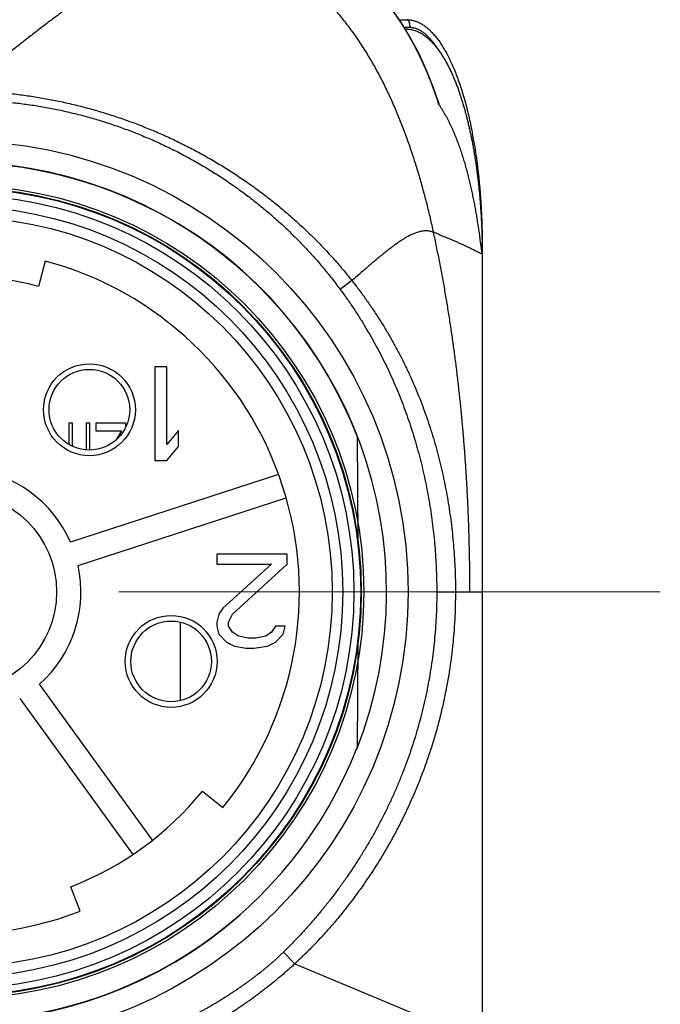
# Model space of a CAD drawing. Header units: millimetres. Extents: x 0 to 1071, y 0 to 742.
# Tile 28 of 128: x 152 to 169, y 370 to 396. Entities that reach past the tile are written whole.
import ezdxf

# ---------------------------------------------------------------- set-up
doc = ezdxf.new("R2010")
doc.units = ezdxf.units.MM
doc.header["$LTSCALE"] = 0.454724
doc.linetypes.add('CENTER', pattern=[50.8, 31.75, -6.35, 6.35, -6.35])
for name, color, linetype in [('NoLayerName_001', 7, 'Continuous'), ('NoLayerName_004', 7, 'Continuous'), ('NoLayerName_005', 7, 'Continuous'), ('NoLayerName_006', 7, 'Continuous'), ('NoLayerName_007', 7, 'Continuous')]:
    doc.layers.add(name, color=color, linetype=linetype)

msp = doc.modelspace()

# ---------------------------------------------------------------- linework, layer by layer
at = {"layer": 'NoLayerName_001', "color": 60, "linetype": 'Continuous', "lineweight": 25}
for p, q in [((161.7941, 395.85), (162, 395.85)), ((161.9217, 395.65), (162.0684, 395.65)), ((161.9963, 395.6), (161.9522, 395.6)), ((164, 389.85), (163.9979, 389.85)), ((164, 389.85), (164, 368.6)), ((164.0001, 389.6004), (164.0001, 389.601)), ((164.0001, 389.5991), (164.0001, 389.6001)), ((152.3489, 389.4175), (152.1687, 388.7411)), ((160.5269, 388.8958), (160.214, 388.6639)), ((153.08, 385.1), (152.98, 385.1)), ((152.98, 385.1), (152.98, 384.5307)), ((153.08, 384.4788), (153.08, 385.1)), ((153.54, 385.1), (153.44, 385.1)), ((153.44, 385.1), (153.44, 384.384)), ((153.54, 384.3801), (153.54, 385.1)), ((154.5, 385.1), (153.7, 385.1)), ((153.7, 385.1), (153.7, 384.8957)), ((154.5, 385.0031), (154.5, 385.1)), ((153.7, 384.8957), (154.38, 384.8957)), ((154.38, 384.8957), (154.2338, 384.647)), ((160.6638, 384.7476), (160.6881, 381.9659)), ((158.5725, 383.7271), (153.0228, 381.9239)), ((153.2237, 381.3057), (158.7733, 383.1089)), ((162.7888, 380.6), (164.0002, 380.6)), ((155.9441, 379.7923), (155.9441, 377.6984)), ((160.6881, 379.2341), (160.6638, 376.4524)), ((155.2088, 373.9836), (152.1932, 378.1343)), ((151.6673, 377.7522), (154.6829, 373.6016)), ((156.5397, 375.2885), (157.0831, 374.8471)), ((153.2825, 372.0858), (153.0307, 372.739)), ((159.0023, 370.6841), (158.6995, 370.9943)), ((159.0023, 370.6841), (164.0001, 368.6))]:
    msp.add_line(p, q, dxfattribs=at)
at = {"layer": 'NoLayerName_001', "color": 4, "linetype": 'CENTER', "lineweight": 13}
msp.add_line((168.75, 380.6), (131.25, 380.6), dxfattribs=at)
at = {"layer": 'NoLayerName_001', "color": 60, "linetype": 'Continuous', "lineweight": 25}
for points in [[(162.0748, 395.3991), (161.8349, 395.7922), (161.5792, 396.1545), (161.3064, 396.4869), (161.0197, 396.7842), (160.7236, 397.0417), (160.4217, 397.2583), (160.1235, 397.432), (159.8216, 397.5708), (159.5128, 397.6766), (159.1903, 397.7506), (158.8435, 397.7923), (158.6103, 397.8)], [(162.824, 393.6768), (162.6999, 394.0351), (162.5073, 394.5222), (162.2989, 394.9762), (162.0748, 395.3991)]]:
    msp.add_lwpolyline(points, dxfattribs=at)
for radius in [12.025, 10.8425, 10.28, 10, 2.65]:
    msp.add_circle((150, 380.6), radius, dxfattribs=at)
for centre, radius, start, end in [((155.6301, 391.7294), 7.4016, 31.30624, 31.4762), ((151.9005, 390.0729), 11.4919, 17.9218, 18.2584), ((151.1259, 390.4238), 12.8374, 9.87925, 10.67176), ((150, 380.6), 11.442, 21.25332, 158.74668), ((146.1431, 389.5995), 17.8569, 0.80384, 0.99951), ((146.1786, 389.5999), 17.8214, 0.00039, 0.80412), ((150, 380.6), 9.125, 320.91667, 75.08333), ((150, 380.6), 8.425, 75.08333, 104.91667), ((150, 380.6), 3.3, 23.65193, 84.34807), ((150, 380.6), 3.3, 311.65193, 12.34807), ((150, 380.6), 11.442, 201.25332, 338.74668), ((150, 380.6), 8.425, 291.08333, 320.91667), ((150, 380.6), 9.125, 248.91667, 291.08333)]:
    msp.add_arc(centre, radius, start, end, dxfattribs=at)
for points, knots in [([(156.5256, 397.8), (156.4697, 397.7981), (156.3577, 397.7969), (156.1904, 397.7788), (156.0242, 397.7524), (155.8596, 397.717), (155.6969, 397.6743), (155.5363, 397.6249), (155.3778, 397.5695), (155.2212, 397.5088), (155.0666, 397.4434), (154.9138, 397.3739), (154.7628, 397.3008), (154.6133, 397.2244), (154.4655, 397.145), (154.3191, 397.0628), (154.1741, 396.9784), (154.0304, 396.8918), (153.8879, 396.8033), (153.7465, 396.7129), (153.6062, 396.621), (153.4668, 396.5276), (153.3283, 396.4329), (153.1907, 396.3371), (153.0538, 396.2401), (152.9176, 396.1422), (152.7821, 396.0433), (152.6472, 395.9436), (152.5129, 395.8432), (152.379, 395.7421), (152.2456, 395.6404), (152.1126, 395.5381), (151.9801, 395.4354), (151.8478, 395.3322), (151.7159, 395.2286), (151.5842, 395.1247), (151.4528, 395.0204), (151.2779, 394.8811), (151.0597, 394.7063), (150.6678, 394.3907), (150.3636, 394.1444), (150.1461, 393.9687)], [0, 0, 0, 0, 0.1677726, 0.3358061, 0.5041076, 0.672492, 0.84066, 1.0086134, 1.1764902, 1.3443568, 1.5122146, 1.68003, 1.8478293, 2.0156404, 2.1834685, 2.3512985, 2.519101, 2.6868756, 2.8546391, 3.022401, 3.1901639, 3.3579238, 3.5256749, 3.6934212, 3.8611673, 4.0289149, 4.1966636, 4.3644107, 4.5321532, 4.6998928, 4.8676313, 5.0353698, 5.2031081, 5.3708457, 5.5385814, 5.7063157, 5.8740498, 6.0417842, 6.3772556, 6.7127308, 7.5514186, 7.5514186, 7.5514186, 7.5514186]), ([(159.6767, 397.6215), (159.709, 397.6095), (159.7738, 397.5863), (159.8693, 397.5469), (159.9638, 397.5048), (160.0569, 397.4597), (160.1487, 397.4119), (160.2391, 397.3614), (160.328, 397.3083), (160.4153, 397.2527), (160.501, 397.1948), (160.5851, 397.1346), (160.6676, 397.0723), (160.7484, 397.008), (160.8277, 396.9416), (160.9053, 396.8734), (160.9814, 396.8035), (161.0558, 396.7318), (161.1286, 396.6585), (161.1999, 396.5838), (161.2696, 396.5076), (161.3379, 396.43), (161.4046, 396.3511), (161.4699, 396.271), (161.5338, 396.1898), (161.5963, 396.1076), (161.6574, 396.0243), (161.7171, 395.94), (161.7755, 395.8549), (161.8325, 395.7688), (161.8884, 395.682), (161.9245, 395.6234), (161.9427, 395.5941)], [0, 0, 0, 0, 0.1032454, 0.2065704, 0.3099707, 0.4134347, 0.5169434, 0.6204717, 0.7239883, 0.8274578, 0.9308714, 1.0342494, 1.1376077, 1.240956, 1.3442987, 1.4476345, 1.5509569, 1.6542591, 1.7575505, 1.8608424, 1.9641415, 2.0674499, 2.1707657, 2.2740827, 2.3773912, 2.4806868, 2.583973, 2.6872516, 2.7905222, 2.8937823, 2.9970274, 3.1002509, 3.1002509, 3.1002509, 3.1002509]), ([(162.704, 390.1839), (162.6902, 390.2467), (162.663, 390.3723), (162.6199, 390.5603), (162.5753, 390.7479), (162.5289, 390.9351), (162.4808, 391.1218), (162.431, 391.3081), (162.3793, 391.4939), (162.3258, 391.6792), (162.2704, 391.8639), (162.213, 392.0481), (162.1537, 392.2316), (162.0923, 392.4144), (162.0288, 392.5965), (161.9631, 392.7778), (161.8952, 392.9584), (161.8251, 393.138), (161.7526, 393.3168), (161.6777, 393.4945), (161.6003, 393.6712), (161.5202, 393.8467), (161.4375, 394.021), (161.352, 394.1939), (161.2636, 394.3653), (161.1722, 394.5353), (161.0778, 394.7035), (160.9802, 394.87), (160.8794, 395.0345), (160.7753, 395.1969), (160.6677, 395.3571), (160.5566, 395.515), (160.4418, 395.6702), (160.3234, 395.8226), (160.201, 395.9719), (160.0747, 396.1179), (159.9442, 396.2602), (159.8095, 396.3987), (159.6705, 396.5328), (159.5276, 396.663), (159.428, 396.7447), (159.3787, 396.7862)], [0, 0, 0, 0, 0.1928086, 0.3856342, 0.5784713, 0.7713157, 0.9641643, 1.1570153, 1.3498682, 1.5427238, 1.7355823, 1.9284402, 2.121295, 2.3141466, 2.5069968, 2.6998495, 2.8927112, 3.085589, 3.2784779, 3.4713679, 3.6642531, 3.8571329, 4.0500116, 4.2428991, 4.4358097, 4.6287406, 4.8216761, 5.0146079, 5.207536, 5.4004692, 5.5934255, 5.7864261, 5.979452, 6.1724756, 6.3654872, 6.5584968, 6.7515351, 6.9446541, 7.1378679, 7.3311078, 7.5243278, 7.5243278, 7.5243278, 7.5243278]), ([(162, 395.85), (162.0021, 395.8497), (162.0064, 395.8495), (162.0123, 395.8467), (162.0178, 395.8431), (162.0228, 395.8386), (162.0272, 395.8337), (162.031, 395.8285), (162.0344, 395.8231), (162.0374, 395.8175), (162.0402, 395.8118), (162.0428, 395.806), (162.0452, 395.8002), (162.0474, 395.7942), (162.0495, 395.7881), (162.0514, 395.7821), (162.0532, 395.776), (162.0549, 395.7698), (162.0564, 395.7636), (162.0578, 395.7574), (162.0591, 395.7512), (162.0603, 395.7449), (162.0613, 395.7387), (162.0623, 395.7324), (162.0632, 395.7261), (162.0641, 395.7198), (162.0648, 395.7135), (162.0655, 395.7071), (162.0661, 395.7008), (162.0667, 395.6945), (162.0671, 395.6881), (162.0675, 395.6818), (162.0679, 395.6754), (162.0681, 395.6691), (162.0683, 395.6627), (162.0684, 395.6564), (162.0684, 395.6521), (162.0684, 395.65)], [0, 0, 0, 0, 0.00629228, 0.01269773, 0.01931342, 0.02605238, 0.03271744, 0.03917276, 0.04550056, 0.05178939, 0.05810191, 0.06444914, 0.07082041, 0.07720294, 0.08358273, 0.08995432, 0.09632031, 0.10268304, 0.10904432, 0.11540547, 0.12176731, 0.12813027, 0.13449433, 0.14085912, 0.14722392, 0.15358794, 0.15995111, 0.1663135, 0.17267515, 0.17903609, 0.18539634, 0.19175588, 0.19811469, 0.20447273, 0.21082994, 0.21718624, 0.22354154, 0.22354154, 0.22354154, 0.22354154]), ([(162, 395.85), (162.0282, 395.8482), (162.0852, 395.8472), (162.17, 395.8297), (162.2545, 395.8028), (162.3385, 395.7649), (162.4217, 395.7165), (162.5041, 395.6578), (162.5855, 395.5888), (162.6658, 395.5095), (162.7449, 395.4202), (162.8226, 395.3209), (162.8988, 395.2118), (162.9734, 395.0931), (163.0463, 394.9651), (163.1173, 394.828), (163.1864, 394.6822), (163.2533, 394.5277), (163.318, 394.365), (163.3804, 394.1942), (163.4403, 394.0156), (163.4976, 393.8295), (163.5522, 393.6363), (163.604, 393.4363), (163.653, 393.2299), (163.6994, 393.0177), (163.7269, 392.8737), (163.7413, 392.801)], [0, 0, 0, 0, 0.0846623, 0.1705401, 0.2587689, 0.3503671, 0.4462184, 0.5470696, 0.6535395, 0.7661334, 0.8852598, 1.0112393, 1.1442533, 1.284375, 1.4316212, 1.5859648, 1.7473437, 1.9156682, 2.0908267, 2.2726898, 2.4611131, 2.6558948, 2.8567639, 3.0634344, 3.2756103, 3.4929886, 3.7152598, 3.7152598, 3.7152598, 3.7152598]), ([(161.9541, 395.5754), (161.972, 395.5455), (162.0081, 395.4859), (162.0604, 395.3954), (162.1116, 395.3043), (162.1617, 395.2125), (162.2105, 395.1201), (162.2582, 395.0271), (162.3048, 394.9334), (162.3502, 394.8392), (162.3946, 394.7445), (162.4379, 394.6492), (162.4801, 394.5535), (162.5212, 394.4572), (162.5613, 394.3606), (162.6003, 394.2635), (162.6384, 394.166), (162.6754, 394.0681), (162.7115, 393.9699), (162.7466, 393.8714), (162.7808, 393.7725), (162.8027, 393.7064), (162.8138, 393.6733)], [0, 0, 0, 0, 0.1045003, 0.2090058, 0.3135214, 0.4180505, 0.5225953, 0.6271568, 0.7317358, 0.8363324, 0.9409459, 1.0455746, 1.1502161, 1.2548673, 1.3595241, 1.4641818, 1.568835, 1.6734774, 1.7781022, 1.8827019, 1.9872684, 2.0917927, 2.0917927, 2.0917927, 2.0917927]), ([(161.9963, 395.6), (162.0159, 395.5991), (162.0553, 395.5985), (162.1139, 395.5898), (162.1717, 395.5769), (162.2281, 395.5591), (162.2829, 395.537), (162.336, 395.5112), (162.3874, 395.482), (162.4369, 395.45), (162.4846, 395.4154), (162.5307, 395.3786), (162.575, 395.3398), (162.6178, 395.2993), (162.6591, 395.2572), (162.699, 395.2138), (162.7375, 395.1693), (162.7747, 395.1236), (162.8108, 395.0771), (162.8457, 395.0296), (162.8795, 394.9813), (162.9122, 394.9322), (162.944, 394.8826), (162.9748, 394.8323), (163.0047, 394.7815), (163.0338, 394.7303), (163.062, 394.6786), (163.0895, 394.6265), (163.1162, 394.574), (163.1422, 394.5212), (163.1675, 394.468), (163.1921, 394.4145), (163.2161, 394.3607), (163.2395, 394.3067), (163.2622, 394.2524), (163.2844, 394.1979), (163.3061, 394.1431), (163.3272, 394.0881), (163.3477, 394.0329), (163.3678, 393.9776), (163.3807, 393.9405), (163.3872, 393.922)], [0, 0, 0, 0, 0.0589373, 0.1180461, 0.1772421, 0.2363777, 0.2953946, 0.3543854, 0.4133791, 0.4723389, 0.5312698, 0.5902038, 0.6491365, 0.7080442, 0.7669415, 0.8258424, 0.8847431, 0.9436387, 1.0025423, 1.0614634, 1.1204047, 1.179363, 1.238329, 1.2972883, 1.3562242, 1.415137, 1.4740346, 1.5329233, 1.5918076, 1.65069, 1.7095717, 1.7684521, 1.8273309, 1.8862098, 1.9450899, 2.0039716, 2.0628548, 2.1217384, 2.180621, 2.2395006, 2.2983773, 2.2983773, 2.2983773, 2.2983773]), ([(162.0684, 395.65), (162.077, 395.6498), (162.0944, 395.6496), (162.1203, 395.6473), (162.146, 395.6437), (162.1716, 395.6388), (162.1969, 395.6326), (162.2218, 395.6252), (162.2463, 395.6166), (162.2704, 395.607), (162.2941, 395.5963), (162.3174, 395.5848), (162.3402, 395.5724), (162.3626, 395.5592), (162.3845, 395.5454), (162.406, 395.5309), (162.4271, 395.5157), (162.4478, 395.5001), (162.468, 395.4839), (162.4879, 395.4672), (162.5074, 395.4501), (162.5266, 395.4326), (162.5453, 395.4147), (162.5638, 395.3965), (162.5819, 395.3779), (162.5997, 395.359), (162.6171, 395.3398), (162.6343, 395.3203), (162.6512, 395.3006), (162.6677, 395.2806), (162.684, 395.2604), (162.7001, 395.24), (162.7159, 395.2194), (162.7314, 395.1986), (162.7467, 395.1776), (162.7617, 395.1565), (162.7765, 395.1352), (162.7911, 395.1137), (162.8054, 395.0921), (162.8148, 395.0776), (162.8195, 395.0704)], [0, 0, 0, 0, 0.02594219, 0.05192444, 0.07793566, 0.10395781, 0.1299671, 0.1559484, 0.18191677, 0.20788375, 0.23385153, 0.25981374, 0.28576513, 0.31171317, 0.33766247, 0.36361271, 0.38955904, 0.41549825, 0.44143498, 0.46737237, 0.49331095, 0.51924887, 0.54518506, 0.57112268, 0.5970644, 0.62301178, 0.64896536, 0.67492471, 0.70088844, 0.72685429, 0.75281916, 0.77877919, 0.80473162, 0.83067771, 0.85661905, 0.88255686, 0.90849208, 0.93442529, 0.96035681, 0.98628665, 0.98628665, 0.98628665, 0.98628665]), ([(162.8195, 395.0704), (162.8242, 395.0631), (162.8335, 395.0485), (162.8426, 395.0338), (162.8472, 395.0265)], [0, 0, 0, 0, 0.025927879, 0.051853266, 0.051853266, 0.051853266, 0.051853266]), ([(150.1469, 393.9687), (150.2792, 393.9643), (150.544, 393.9582), (150.9407, 393.9323), (151.3368, 393.8966), (151.7318, 393.8491), (152.1255, 393.7904), (152.5173, 393.7204), (152.907, 393.6392), (153.2941, 393.5466), (153.6783, 393.443), (154.0593, 393.3282), (154.4367, 393.2024), (154.8103, 393.0658), (155.1797, 392.9184), (155.5447, 392.7604), (155.9049, 392.5918), (156.26, 392.4127), (156.6097, 392.2233), (156.9538, 392.0237), (157.2919, 391.8142), (157.6238, 391.5947), (157.9491, 391.3656), (158.2676, 391.1269), (158.5789, 390.8788), (158.8828, 390.6214), (159.1789, 390.3551), (159.4667, 390.08), (159.746, 389.7965), (160.0161, 389.5045), (160.278, 389.2054), (160.4431, 388.9983), (160.5269, 388.8958)], [0, 0, 0, 0, 0.3971418, 0.7945789, 1.1922499, 1.5900934, 1.9880489, 2.3860585, 2.7840673, 3.182026, 3.5799158, 3.9777444, 4.3755196, 4.7732489, 5.1709406, 5.5686042, 5.9662513, 6.3638963, 6.7615531, 7.1592357, 7.556959, 7.9547396, 8.3525966, 8.7505527, 9.148632, 9.5468037, 9.9449814, 10.3430822, 10.7410308, 11.1387613, 11.5362183, 11.9333586, 11.9333586, 11.9333586, 11.9333586]), ([(163.3872, 393.922), (163.3936, 393.9034), (163.4064, 393.8663), (163.4249, 393.8105), (163.4431, 393.7544), (163.4608, 393.6983), (163.4781, 393.642), (163.4949, 393.5856), (163.5114, 393.5291), (163.5274, 393.4724), (163.5431, 393.4157), (163.5584, 393.3588), (163.5734, 393.3019), (163.588, 393.2449), (163.6022, 393.1878), (163.6162, 393.1306), (163.6298, 393.0733), (163.6431, 393.0159), (163.6561, 392.9585), (163.6688, 392.901), (163.6811, 392.8435), (163.6932, 392.7859), (163.701, 392.7474), (163.705, 392.7282)], [0, 0, 0, 0, 0.0588752, 0.1177498, 0.1766243, 0.2354986, 0.2943727, 0.3532458, 0.4121176, 0.4709887, 0.5298597, 0.588731, 0.6476028, 0.7064749, 0.7653473, 0.8242193, 0.8830909, 0.941962, 1.0008328, 1.059703, 1.1185723, 1.1774407, 1.2363075, 1.2363075, 1.2363075, 1.2363075]), ([(150.1469, 393.7148), (150.2764, 393.7128), (150.5356, 393.7116), (150.9241, 393.692), (151.3121, 393.6618), (151.6992, 393.619), (152.0849, 393.5644), (152.4689, 393.4979), (152.8505, 393.4195), (153.2295, 393.3294), (153.6055, 393.2276), (153.978, 393.1144), (154.3468, 392.9897), (154.7116, 392.8538), (155.072, 392.7068), (155.4278, 392.5489), (155.7785, 392.3801), (156.1238, 392.2006), (156.4635, 392.0105), (156.7972, 391.8101), (157.1246, 391.5995), (157.4453, 391.3787), (157.7591, 391.1481), (158.0656, 390.9078), (158.3644, 390.6579), (158.6553, 390.3987), (158.938, 390.1304), (159.212, 389.8535), (159.4772, 389.5682), (159.7328, 389.2747), (159.98, 388.9743), (160.1352, 388.7667), (160.214, 388.6639)], [0, 0, 0, 0, 0.388576, 0.7774852, 1.166668, 1.5560591, 1.9455888, 2.3351845, 2.7247726, 3.1142813, 3.5036865, 3.8930076, 4.2822633, 4.6714694, 5.0606407, 5.4497912, 5.8389357, 6.2280884, 6.6172572, 7.0064493, 7.395674, 7.7849435, 8.1742742, 8.5636872, 8.9532078, 9.3428154, 9.7324375, 10.1219979, 10.5114209, 10.9006329, 11.2895635, 11.6781477, 11.6781477, 11.6781477, 11.6781477]), ([(162.824, 393.6768), (162.8243, 393.6758), (162.825, 393.6738), (162.826, 393.6707), (162.8269, 393.6677), (162.8279, 393.6646), (162.8289, 393.6616), (162.8298, 393.6585), (162.8308, 393.6555), (162.8317, 393.6524), (162.8326, 393.6493), (162.8334, 393.6468), (162.834, 393.6448), (162.8345, 393.6432), (162.8349, 393.6417), (162.8354, 393.6402), (162.8358, 393.6386), (162.8362, 393.6371), (162.8367, 393.6356), (162.8371, 393.634), (162.8375, 393.6325), (162.8379, 393.631), (162.8384, 393.6294), (162.8388, 393.6279), (162.8392, 393.6263), (162.8396, 393.6248), (162.84, 393.6232), (162.8403, 393.6216), (162.8407, 393.6201), (162.8411, 393.6185), (162.8415, 393.6169), (162.8418, 393.6153), (162.8421, 393.6137), (162.8424, 393.6122), (162.8426, 393.6106), (162.8428, 393.609), (162.8429, 393.6075), (162.8429, 393.6058), (162.8429, 393.6043), (162.8428, 393.6024), (162.8416, 393.6022), (162.8411, 393.602)], [0, 0, 0, 0, 0.003201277, 0.006404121, 0.009607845, 0.012811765, 0.016015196, 0.019217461, 0.02241788, 0.025615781, 0.028810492, 0.032001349, 0.033595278, 0.035188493, 0.036781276, 0.038373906, 0.039966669, 0.041559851, 0.043153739, 0.044748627, 0.046344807, 0.047942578, 0.049542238, 0.051144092, 0.052748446, 0.05435561, 0.055965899, 0.057579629, 0.059197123, 0.060818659, 0.062442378, 0.064063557, 0.065677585, 0.067280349, 0.068868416, 0.070439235, 0.071994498, 0.073579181, 0.075262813, 0.076862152, 0.078418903, 0.078418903, 0.078418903, 0.078418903]), ([(163.2375, 392.8716), (163.2272, 392.8949), (163.2066, 392.9416), (163.1744, 393.011), (163.1413, 393.0799), (163.107, 393.1483), (163.0717, 393.2162), (163.0353, 393.2836), (162.9977, 393.3502), (162.9589, 393.4162), (162.9189, 393.4814), (162.8777, 393.5459), (162.849, 393.588), (162.8348, 393.6092)], [0, 0, 0, 0, 0.07649705, 0.15299596, 0.22949921, 0.30601108, 0.38253752, 0.45907656, 0.535616, 0.612146, 0.68866014, 0.76515563, 0.8416335, 0.8416335, 0.8416335, 0.8416335]), ([(162.8411, 393.602), (162.8407, 393.6023), (162.8397, 393.6028), (162.8387, 393.6041), (162.8376, 393.6053), (162.8366, 393.6066), (162.8357, 393.6078), (162.8351, 393.6087), (162.8348, 393.6092)], [0, 0, 0, 0, 0.0015983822, 0.0032842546, 0.0048537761, 0.0064237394, 0.0080290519, 0.0096385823, 0.0096385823, 0.0096385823, 0.0096385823]), ([(163.9503, 389.9847), (163.9469, 390.01), (163.9402, 390.0606), (163.9299, 390.1363), (163.9193, 390.2121), (163.9084, 390.2878), (163.8972, 390.3634), (163.8855, 390.439), (163.8735, 390.5145), (163.861, 390.59), (163.8482, 390.6653), (163.8349, 390.7407), (163.8213, 390.8159), (163.8072, 390.8911), (163.7928, 390.9662), (163.778, 391.0412), (163.7628, 391.1162), (163.7472, 391.191), (163.7312, 391.2658), (163.7148, 391.3405), (163.698, 391.4151), (163.6808, 391.4896), (163.663, 391.564), (163.6448, 391.6383), (163.626, 391.7124), (163.6067, 391.7865), (163.5869, 391.8603), (163.5664, 391.934), (163.5454, 392.0075), (163.5237, 392.0809), (163.5014, 392.1541), (163.4785, 392.227), (163.4549, 392.2998), (163.4305, 392.3723), (163.4055, 392.4446), (163.3796, 392.5166), (163.353, 392.5883), (163.3255, 392.6596), (163.2971, 392.7307), (163.268, 392.8014), (163.2476, 392.8482), (163.2375, 392.8716)], [0, 0, 0, 0, 0.0764724, 0.1529452, 0.2294178, 0.3058903, 0.3823634, 0.4588373, 0.5353117, 0.6117864, 0.688261, 0.7647354, 0.8412094, 0.9176835, 0.994158, 1.0706331, 1.1471091, 1.2235862, 1.3000642, 1.3765423, 1.4530198, 1.5294966, 1.605973, 1.6824498, 1.758928, 1.835408, 1.9118889, 1.9883703, 2.0648522, 2.1413352, 2.2178203, 2.2943092, 2.3708017, 2.447295, 2.5237871, 2.600277, 2.6767649, 2.7532524, 2.8297422, 2.906236, 2.982732, 2.982732, 2.982732, 2.982732]), ([(163.7056, 392.7325), (163.7142, 392.6897), (163.7316, 392.6035), (163.7559, 392.473), (163.7793, 392.3408), (163.8016, 392.2069), (163.8227, 392.0713), (163.8427, 391.9342), (163.8615, 391.7957), (163.8791, 391.6557), (163.8956, 391.5145), (163.9109, 391.3721), (163.925, 391.2285), (163.938, 391.084), (163.9497, 390.9385), (163.9602, 390.7923), (163.9695, 390.6452), (163.9776, 390.4975), (163.9845, 390.3493), (163.9901, 390.2006), (163.9946, 390.0516), (163.9964, 389.9521), (163.9974, 389.9023)], [0, 0, 0, 0, 0.1311068, 0.2638354, 0.3981208, 0.5338974, 0.6710995, 0.809661, 0.9495146, 1.0905857, 1.2327949, 1.3760621, 1.5203073, 1.6654497, 1.8114086, 1.9581029, 2.1054512, 2.2533721, 2.401784, 2.5506055, 2.6997548, 2.8491502, 2.8491502, 2.8491502, 2.8491502]), ([(163.7061, 392.7302), (163.7146, 392.6875), (163.732, 392.6016), (163.7562, 392.4716), (163.7795, 392.3399), (163.8016, 392.2065), (163.8227, 392.0714), (163.8426, 391.9349), (163.8613, 391.7969), (163.8789, 391.6575), (163.8954, 391.5168), (163.9106, 391.3749), (163.9247, 391.232), (163.9376, 391.088), (163.9493, 390.9431), (163.9598, 390.7974), (163.9692, 390.651), (163.9773, 390.5039), (163.9842, 390.3562), (163.9898, 390.2081), (163.9944, 390.0597), (163.9962, 389.9606), (163.9973, 389.911)], [0, 0, 0, 0, 0.1306343, 0.2628772, 0.3966644, 0.531931, 0.6686121, 0.8066423, 0.9459552, 1.0864769, 1.228129, 1.3708325, 1.514508, 1.659076, 1.8044563, 1.950569, 2.0973335, 2.2446695, 2.3924963, 2.5407332, 2.6892996, 2.8381146, 2.8381146, 2.8381146, 2.8381146]), ([(163.7729, 392.6263), (163.7802, 392.5834), (163.7951, 392.4972), (163.8157, 392.367), (163.8354, 392.2353), (163.854, 392.1023), (163.8715, 391.9679), (163.8879, 391.8323), (163.9032, 391.6955), (163.9174, 391.5576), (163.9305, 391.4188), (163.9425, 391.2791), (163.9534, 391.1385), (163.9632, 390.9972), (163.9718, 390.8553), (163.9793, 390.7127), (163.9857, 390.5697), (163.9909, 390.4262), (163.995, 390.2825), (163.9978, 390.1385), (163.9997, 389.9943), (163.9998, 389.8981), (164, 389.85)], [0, 0, 0, 0, 0.1305214, 0.2623866, 0.3955362, 0.5299108, 0.6654467, 0.8020734, 0.9397196, 1.0783133, 1.2177825, 1.3580549, 1.4990579, 1.6407186, 1.7829642, 1.9257217, 2.0689179, 2.2124797, 2.3563338, 2.5004071, 2.6446264, 2.7889187, 2.7889187, 2.7889187, 2.7889187]), ([(162.704, 390.1839), (162.6875, 390.1896), (162.6547, 390.2022), (162.6032, 390.2138), (162.551, 390.2212), (162.4984, 390.2236), (162.4458, 390.2213), (162.3936, 390.2149), (162.3419, 390.2048), (162.2911, 390.1914), (162.2412, 390.1752), (162.1921, 390.1565), (162.1439, 390.1358), (162.0965, 390.1132), (162.0498, 390.0893), (162.0037, 390.0643), (161.9583, 390.0381), (161.9134, 390.0111), (161.869, 389.9832), (161.8251, 389.9546), (161.7816, 389.9253), (161.7385, 389.8956), (161.6957, 389.8654), (161.6533, 389.8347), (161.6111, 389.8035), (161.5692, 389.7721), (161.5276, 389.7403), (161.4861, 389.7082), (161.4449, 389.6759), (161.4039, 389.6433), (161.3631, 389.6105), (161.3224, 389.5775), (161.2819, 389.5443), (161.2415, 389.5109), (161.2012, 389.4774), (161.1611, 389.4438), (161.121, 389.41), (161.0811, 389.3761), (161.0412, 389.3421), (160.9881, 389.2967), (160.9485, 389.2625), (160.922, 389.2397)], [0, 0, 0, 0, 0.0524696, 0.105114, 0.157826, 0.2104626, 0.2630136, 0.31558, 0.3681697, 0.4207041, 0.4731593, 0.5256114, 0.5780934, 0.6305928, 0.6830629, 0.735491, 0.7878988, 0.8403008, 0.8927032, 0.9451052, 0.9975016, 1.0498938, 1.1022857, 1.1546792, 1.2070745, 1.2594707, 1.3118653, 1.3642563, 1.4166447, 1.469032, 1.5214188, 1.5738056, 1.6261925, 1.6785791, 1.7309651, 1.7833503, 1.8357353, 1.8881202, 1.9405053, 1.9928905, 2.0976613, 2.0976613, 2.0976613, 2.0976613]), ([(164.0001, 389.6), (163.9859, 389.6069), (163.9574, 389.6206), (163.9009, 389.649), (163.8444, 389.6773), (163.7879, 389.7055), (163.7454, 389.7266), (163.7029, 389.7475), (163.6602, 389.7683), (163.6175, 389.7888), (163.5747, 389.8091), (163.5318, 389.8292), (163.4888, 389.8492), (163.4457, 389.8689), (163.4025, 389.8885), (163.3593, 389.9079), (163.3159, 389.9272), (163.2726, 389.9463), (163.2291, 389.9653), (163.1856, 389.9842), (163.1421, 390.0029), (163.0985, 390.0215), (163.0548, 390.0399), (163.0111, 390.0583), (162.9674, 390.0765), (162.9236, 390.0947), (162.8797, 390.1127), (162.8358, 390.1306), (162.7919, 390.1485), (162.748, 390.1662), (162.7187, 390.178), (162.704, 390.1839)], [0, 0, 0, 0, 0.0474, 0.0948028, 0.1896084, 0.2370097, 0.2844099, 0.3318093, 0.3792088, 0.4266092, 0.4740106, 0.5214131, 0.5688168, 0.6162215, 0.6636269, 0.7110328, 0.7584386, 0.8058439, 0.8532483, 0.9006522, 0.9480556, 0.9954588, 1.042862, 1.090265, 1.1376681, 1.1850711, 1.2324741, 1.2798768, 1.3272792, 1.3746812, 1.4220824, 1.4220824, 1.4220824, 1.4220824]), ([(163.6739, 380.6), (163.6733, 380.7286), (163.6726, 380.9859), (163.6676, 381.3718), (163.6601, 381.7577), (163.6498, 382.1436), (163.6366, 382.5293), (163.6205, 382.9149), (163.6015, 383.3004), (163.5795, 383.6857), (163.5545, 384.0708), (163.5265, 384.4557), (163.4952, 384.8404), (163.4608, 385.2249), (163.4232, 385.6091), (163.3822, 385.993), (163.3379, 386.3766), (163.2903, 386.7598), (163.2392, 387.1426), (163.1847, 387.5249), (163.1268, 387.9067), (163.0653, 388.288), (163.0004, 388.6686), (162.9319, 389.0486), (162.8597, 389.4278), (162.7843, 389.8064), (162.7305, 390.058), (162.704, 390.1839)], [0, 0, 0, 0, 0.3859242, 0.7718684, 1.1578241, 1.5437838, 1.9297407, 2.315689, 2.7016237, 3.0875471, 3.4734686, 3.8593992, 4.2453511, 4.6313381, 5.0173752, 5.4034701, 5.7896101, 6.1757803, 6.5619666, 6.9481563, 7.3343373, 7.7204988, 8.1066311, 8.4927255, 8.8787746, 9.2647719, 9.6507123, 9.6507123, 9.6507123, 9.6507123]), ([(164.0001, 389.601), (163.9998, 389.6053), (163.9994, 389.6139), (163.9979, 389.6267), (163.9956, 389.6438), (163.9921, 389.6693), (163.9879, 389.6991), (163.9838, 389.729), (163.9714, 389.8227), (163.9603, 389.908), (163.9503, 389.9847)], [0, 0, 0, 0, 0.0128933, 0.02579934, 0.03871442, 0.0645232, 0.10320545, 0.12899633, 0.15479302, 0.38698103, 0.38698103, 0.38698103, 0.38698103]), ([(160.922, 389.2397), (160.8956, 389.2168), (160.8296, 389.1597), (160.6979, 389.045), (160.5927, 388.9532), (160.5269, 388.8958)], [0, 0, 0, 0, 0.10477005, 0.26192338, 0.52384475, 0.52384475, 0.52384475, 0.52384475]), ([(160.5269, 388.8958), (160.5873, 388.8174), (160.7095, 388.6618), (160.8845, 388.422), (161.0545, 388.1784), (161.2184, 387.9306), (161.3765, 387.679), (161.5284, 387.4236), (161.6742, 387.1646), (161.8136, 386.9022), (161.9466, 386.6366), (162.0733, 386.3679), (162.1935, 386.0962), (162.3074, 385.8219), (162.4148, 385.545), (162.5159, 385.2658), (162.6106, 384.9843), (162.6988, 384.7008), (162.7807, 384.4154), (162.8564, 384.1282), (162.9257, 383.8395), (162.9889, 383.5493), (163.046, 383.2578), (163.0969, 382.9652), (163.1418, 382.6716), (163.1807, 382.3771), (163.2136, 382.0819), (163.2405, 381.7861), (163.2614, 381.4899), (163.2762, 381.1934), (163.2857, 380.8967), (163.2862, 380.6989), (163.2872, 380.6)], [0, 0, 0, 0, 0.2967139, 0.5935866, 0.8905836, 1.1876703, 1.4848122, 1.7819754, 2.079127, 2.3762367, 2.673299, 2.970329, 3.2673376, 3.5643308, 3.8613099, 4.158272, 4.4552103, 4.7521207, 5.0490208, 5.3459288, 5.6428569, 5.9398118, 6.2367948, 6.533802, 6.8308249, 7.1278508, 7.4248647, 7.7218502, 8.0187897, 8.3156643, 8.6124543, 8.9091393, 8.9091393, 8.9091393, 8.9091393]), ([(160.214, 388.6639), (160.27, 388.5865), (160.3834, 388.4325), (160.5455, 388.1958), (160.7029, 387.9558), (160.8546, 387.712), (161.0008, 387.4649), (161.1414, 387.2145), (161.2763, 386.961), (161.4055, 386.7046), (161.5289, 386.4454), (161.6466, 386.1836), (161.7584, 385.9193), (161.8645, 385.6526), (161.9648, 385.3837), (162.0594, 385.1128), (162.1481, 384.8399), (162.231, 384.5652), (162.3081, 384.2888), (162.3794, 384.0109), (162.445, 383.7315), (162.5048, 383.4508), (162.5589, 383.169), (162.6073, 382.886), (162.65, 382.6022), (162.6871, 382.3175), (162.7184, 382.0322), (162.7441, 381.7463), (162.7641, 381.46), (162.7782, 381.1735), (162.7873, 380.8868), (162.7878, 380.6956), (162.7888, 380.6)], [0, 0, 0, 0, 0.2867412, 0.5736138, 0.8605961, 1.1476631, 1.4347868, 1.7219367, 2.00908, 2.2961832, 2.5832364, 2.8702526, 3.1572425, 3.4442136, 3.7311703, 4.0181143, 4.3050447, 4.5919616, 4.878876, 5.165799, 5.4527385, 5.7396999, 6.0266853, 6.3136947, 6.6007253, 6.8877665, 7.1748014, 7.4618119, 7.7487797, 8.035686, 8.3225119, 8.6092386, 8.6092386, 8.6092386, 8.6092386]), ([(162.7888, 380.6), (162.7876, 380.498), (162.787, 380.2939), (162.7758, 379.9878), (162.7584, 379.6819), (162.7338, 379.3764), (162.7022, 379.0714), (162.6636, 378.7672), (162.6179, 378.464), (162.5652, 378.1619), (162.5054, 377.8612), (162.4385, 377.562), (162.3647, 377.2645), (162.2839, 376.9688), (162.1962, 376.6751), (162.1018, 376.3836), (162.0006, 376.0943), (161.8927, 375.8074), (161.7782, 375.5231), (161.6572, 375.2415), (161.5297, 374.9628), (161.3958, 374.687), (161.2558, 374.4143), (161.1096, 374.1449), (160.9574, 373.8789), (160.7993, 373.6164), (160.6354, 373.3575), (160.4659, 373.1024), (160.2908, 372.8512), (160.1103, 372.604), (159.9244, 372.3608), (159.7331, 372.1218), (159.5367, 371.8871), (159.3351, 371.6567), (159.1284, 371.431), (158.9172, 371.2094), (158.7716, 371.0664), (158.6995, 370.9943)], [0, 0, 0, 0, 0.3060527, 0.612291, 0.9186781, 1.2251782, 1.5317567, 1.8383809, 2.1450201, 2.451646, 2.7582332, 3.0647707, 3.3712698, 3.6777422, 3.9841983, 4.2906467, 4.597095, 4.90355, 5.2100175, 5.516503, 5.8230067, 6.1295215, 6.4360373, 6.7425406, 7.0490156, 7.3554439, 7.6618053, 7.9680775, 8.2742421, 8.5803206, 8.8863546, 9.192385, 9.4984511, 9.8045576, 10.1106645, 10.4167327, 10.7227273, 10.7227273, 10.7227273, 10.7227273]), ([(163.2872, 380.6), (163.2856, 380.4767), (163.2847, 380.2301), (163.2688, 379.8603), (163.2443, 379.4908), (163.2095, 379.122), (163.1649, 378.7541), (163.1103, 378.3876), (163.0457, 378.0227), (162.9711, 377.6597), (162.8865, 377.299), (162.7921, 376.9408), (162.688, 376.5854), (162.5742, 376.2329), (162.4508, 375.8837), (162.3181, 375.538), (162.1759, 375.1961), (162.0246, 374.8581), (161.8641, 374.5244), (161.6946, 374.1952), (161.5162, 373.8707), (161.3291, 373.551), (161.1333, 373.2365), (160.929, 372.9274), (160.7163, 372.6238), (160.4954, 372.3262), (160.2663, 372.0347), (160.0292, 371.7498), (159.7843, 371.4718), (159.5315, 371.2013), (159.2719, 370.9373), (159.0915, 370.7691), (159.0023, 370.6841)], [0, 0, 0, 0, 0.3698407, 0.7399306, 1.1102128, 1.4806324, 1.8511375, 2.2216799, 2.5922161, 2.9627088, 3.3331471, 3.7035406, 4.0738972, 4.4442224, 4.81452, 5.1847924, 5.5550419, 5.9252734, 6.2955036, 6.6657508, 7.0360329, 7.4063677, 7.7767731, 8.1472682, 8.5178712, 8.8885513, 9.2592314, 9.6298404, 10.000317, 10.3706105, 10.7406819, 11.1105051, 11.1105051, 11.1105051, 11.1105051]), ([(158.6995, 370.9943), (158.6771, 370.9728), (158.6325, 370.9294), (158.5645, 370.8656), (158.4958, 370.8026), (158.4263, 370.7404), (158.3561, 370.679), (158.2852, 370.6184), (158.2135, 370.5587), (158.1413, 370.4997), (158.0683, 370.4416), (157.9948, 370.3843), (157.9207, 370.3276), (157.8461, 370.2717), (157.771, 370.2165), (157.6954, 370.1619), (157.6194, 370.1079), (157.5429, 370.0545), (157.4661, 370.0017), (157.3888, 369.9495), (157.3112, 369.8979), (157.2331, 369.8469), (157.1547, 369.7965), (157.0758, 369.7467), (156.9966, 369.6976), (156.917, 369.6491), (156.8369, 369.6012), (156.7565, 369.5541), (156.6756, 369.5076), (156.5943, 369.462), (156.5126, 369.417), (156.4578, 369.3877), (156.4304, 369.373)], [0, 0, 0, 0, 0.0932326, 0.1864775, 0.2797328, 0.372996, 0.466264, 0.5595329, 0.6527981, 0.7460549, 0.8393031, 0.9325472, 1.0257902, 1.119034, 1.2122792, 1.3055251, 1.3987701, 1.492012, 1.5852512, 1.6784887, 1.7717255, 1.8649629, 1.9582022, 2.0514448, 2.1446922, 2.2379433, 2.3311951, 2.424445, 2.5176911, 2.6109319, 2.7041669, 2.7973959, 2.7973959, 2.7973959, 2.7973959]), ([(159.0023, 370.6841), (158.9736, 370.6577), (158.9165, 370.6048), (158.8296, 370.5267), (158.742, 370.4494), (158.6535, 370.373), (158.5643, 370.2976), (158.4743, 370.223), (158.3835, 370.1493), (158.2921, 370.0764), (158.1999, 370.0045), (158.1071, 369.9335), (158.0136, 369.8633), (157.9195, 369.794), (157.8248, 369.7256), (157.7294, 369.658), (157.6335, 369.5914), (157.537, 369.5256), (157.4399, 369.4607), (157.3422, 369.3966), (157.2439, 369.3335), (157.1451, 369.2712), (157.0457, 369.2099), (156.9457, 369.1495), (156.8451, 369.09), (156.744, 369.0315), (156.6761, 368.9935), (156.6422, 368.9743)], [0, 0, 0, 0, 0.1168078, 0.2336356, 0.3504819, 0.467345, 0.5842222, 0.7011107, 0.8180073, 0.9349081, 1.0518089, 1.1687051, 1.2855918, 1.4024634, 1.5193146, 1.636145, 1.7529601, 1.8697653, 1.9865662, 2.1033682, 2.2201767, 2.3369936, 2.4538149, 2.5706362, 2.6874539, 2.8042651, 2.9210675, 2.9210675, 2.9210675, 2.9210675])]:
    msp.add_open_spline(points, degree=3, knots=knots, dxfattribs=at)
at = {"layer": 'NoLayerName_004', "color": 60, "linetype": 'Continuous', "lineweight": 25}
for p, q in [((155.5875, 386.6), (155.275, 386.6)), ((155.275, 386.6), (155.275, 384.1)), ((155.5875, 384.5255), (155.5875, 386.6)), ((155.9, 384.8979), (155.5875, 384.5255)), ((155.9, 384.4723), (155.9, 384.8979)), ((155.5875, 384.1), (155.9, 384.4723)), ((155.275, 384.1), (155.5875, 384.1)), ((158.8, 381.6), (156.925, 381.6)), ((156.925, 381.6), (156.925, 381.334)), ((158.8, 381.334), (158.8, 381.6)), ((156.925, 381.334), (158.3833, 381.334)), ((158.3833, 381.334), (157.0812, 380.1638)), ((157.3417, 380.0043), (158.8, 381.334)), ((157.0812, 380.1638), (156.9771, 380.0043)), ((156.9771, 380.0043), (156.925, 379.7915)), ((157.2375, 379.7915), (157.3417, 380.0043)), ((156.925, 379.7915), (156.925, 379.6851)), ((156.925, 379.6851), (156.9771, 379.4723)), ((157.2375, 379.6851), (157.2375, 379.7915)), ((157.3417, 379.5255), (157.2375, 379.6851)), ((158.4875, 379.6851), (158.3833, 379.5255)), ((158.7479, 379.6851), (158.4875, 379.6851)), ((158.6958, 379.4723), (158.7479, 379.6851)), ((156.9771, 379.4723), (157.1854, 379.2596)), ((157.4979, 379.4191), (157.3417, 379.5255)), ((157.7583, 379.366), (157.4979, 379.4191)), ((157.9667, 379.366), (157.7583, 379.366)), ((158.2271, 379.4191), (157.9667, 379.366)), ((158.3833, 379.5255), (158.2271, 379.4191)), ((158.4875, 379.2596), (158.6958, 379.4723)), ((157.1854, 379.2596), (157.3937, 379.1532)), ((157.3937, 379.1532), (157.7062, 379.1)), ((157.7062, 379.1), (157.9146, 379.1)), ((157.9146, 379.1), (158.2792, 379.1532)), ((158.2792, 379.1532), (158.4875, 379.2596))]:
    msp.add_line(p, q, dxfattribs=at)
at = {"layer": 'NoLayerName_005', "color": 60, "linetype": 'Continuous', "lineweight": 25}
msp.add_ellipse((162, 389.85), major_axis=(0, -6), ratio=0.3333333, start_param=3.1282268, end_param=3.1415927, dxfattribs=at)
at = {"layer": 'NoLayerName_006', "color": 60, "linetype": 'Continuous', "lineweight": 25}
for centre, radius in [((153.5267, 385.4541), 1.225), ((153.5267, 385.4541), 1.075), ((155.7063, 378.7459), 1.225), ((155.7063, 378.7459), 1.075)]:
    msp.add_circle(centre, radius, dxfattribs=at)
at = {"layer": 'NoLayerName_007', "color": 60, "linetype": 'Continuous', "lineweight": 25}
for radius in [10.775, 10.76, 10.578]:
    msp.add_circle((150, 380.6), radius, dxfattribs=at)
msp.add_arc((150, 380.6), 11.45, 338.51863, 311.22778, dxfattribs=at)

doc.saveas('drawing.dxf')
